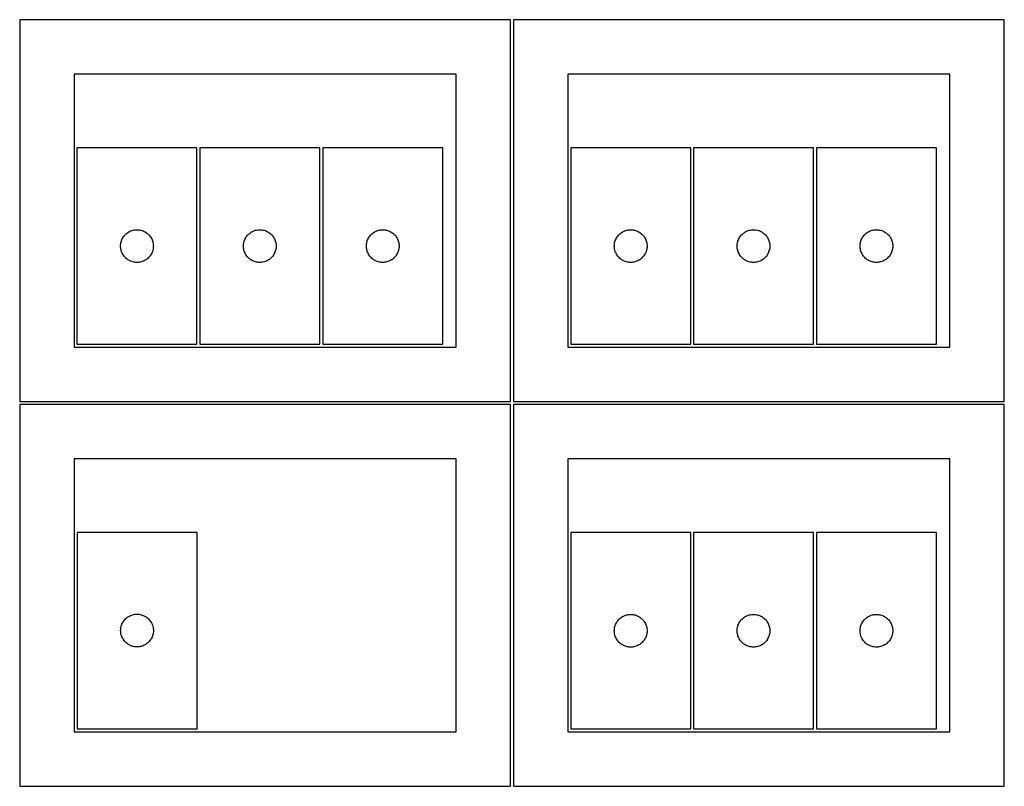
# Model space of a CAD drawing. Header units: millimetres. Extents: x 7 to 1243, y 7 to 2493.
# Tile 1 of 22: x 7 to 548, y 7 to 428. Entities that reach past the tile are written whole.
import ezdxf

# ---------------------------------------------------------------- set-up
doc = ezdxf.new("R2010")
doc.units = ezdxf.units.MM
doc.layers.add('CUT', color=7, linetype='CONTINUOUS', true_color=0x000000)

msp = doc.modelspace()

# ---------------------------------------------------------------- linework, layer by layer
at = {"layer": 'CUT'}
for p, q in [((276.520965, 428.041931), (6.520965, 428.041931)), ((6.520965, 428.041931), (6.520965, 218.041931)), ((276.520965, 218.041931), (276.520965, 428.041931)), ((548.0419, 428.041931), (278.0419, 428.041931)), ((278.0419, 428.041931), (278.0419, 218.041931)), ((548.0419, 218.041931), (548.0419, 428.041931)), ((246.520965, 398.041931), (36.520965, 398.041931)), ((36.520965, 398.041931), (36.520965, 248.041931)), ((246.520965, 248.041931), (246.520965, 398.041931)), ((518.0419, 398.041931), (308.0419, 398.041931)), ((308.0419, 398.041931), (308.0419, 248.041931)), ((518.0419, 248.041931), (518.0419, 398.041931)), ((104.035288, 357.558412), (38.035288, 357.558412)), ((38.035288, 357.558412), (38.035288, 249.558412)), ((104.035288, 249.558412), (104.035288, 357.558412)), ((105.577697, 357.573211), (105.577697, 249.573211)), ((171.577697, 357.573211), (105.577697, 357.573211)), ((171.577697, 249.573211), (171.577697, 357.573211)), ((239.178301, 357.570741), (173.178301, 357.570741)), ((173.178301, 357.570741), (173.178301, 249.570741)), ((239.178301, 249.570741), (239.178301, 357.570741)), ((375.556223, 357.558412), (309.556223, 357.558412)), ((309.556223, 357.558412), (309.556223, 249.558412)), ((375.556223, 249.558412), (375.556223, 357.558412)), ((377.098632, 357.573211), (377.098632, 249.573211)), ((443.098632, 357.573211), (377.098632, 357.573211)), ((443.098632, 249.573211), (443.098632, 357.573211)), ((510.699236, 357.570741), (444.699236, 357.570741)), ((444.699236, 357.570741), (444.699236, 249.570741)), ((510.699236, 249.570741), (510.699236, 357.570741)), ((63.552061, 308.558544), (63.895108, 309.037265)), ((63.895108, 309.037265), (64.26873, 309.492524)), ((64.26873, 309.492524), (64.671327, 309.922373)), ((64.671327, 309.922373), (65.101176, 310.32497)), ((65.101176, 310.32497), (65.556435, 310.698592)), ((65.556435, 310.698592), (66.035156, 311.041639)), ((66.035156, 311.041639), (66.535288, 311.352641)), ((66.535288, 311.352641), (67.05469, 311.630267)), ((67.05469, 311.630267), (67.591137, 311.873328)), ((67.591137, 311.873328), (68.142333, 312.080783)), ((68.142333, 312.080783), (68.705917, 312.251745)), ((68.705917, 312.251745), (69.279475, 312.38548)), ((69.279475, 312.38548), (69.860552, 312.481416)), ((69.860552, 312.481416), (70.44666, 312.539142)), ((70.44666, 312.539142), (71.035288, 312.558412)), ((71.035288, 312.558412), (71.623916, 312.539142)), ((71.623916, 312.539142), (72.210024, 312.481416)), ((72.210024, 312.481416), (72.791101, 312.38548)), ((72.791101, 312.38548), (73.364659, 312.251745)), ((73.364659, 312.251745), (73.928243, 312.080783)), ((73.928243, 312.080783), (74.479439, 311.873328)), ((74.479439, 311.873328), (75.015886, 311.630267)), ((75.015886, 311.630267), (75.535288, 311.352641)), ((75.535288, 311.352641), (76.03542, 311.041639)), ((76.03542, 311.041639), (76.514141, 310.698592)), ((76.514141, 310.698592), (76.9694, 310.32497)), ((76.9694, 310.32497), (77.399249, 309.922373)), ((77.399249, 309.922373), (77.801846, 309.492524)), ((77.801846, 309.492524), (78.175468, 309.037265)), ((78.175468, 309.037265), (78.518514, 308.558544)), ((131.09447, 308.573343), (131.437517, 309.052064)), ((131.437517, 309.052064), (131.811138, 309.507324)), ((131.811138, 309.507324), (132.213736, 309.937172)), ((132.213736, 309.937172), (132.643584, 310.33977)), ((132.643584, 310.33977), (133.098844, 310.713391)), ((133.098844, 310.713391), (133.577565, 311.056438)), ((133.577565, 311.056438), (134.077697, 311.36744)), ((134.077697, 311.36744), (134.597099, 311.645066)), ((134.597099, 311.645066), (135.133546, 311.888127)), ((135.133546, 311.888127), (135.684742, 312.095582)), ((135.684742, 312.095582), (136.248325, 312.266544)), ((136.248325, 312.266544), (136.821884, 312.400279)), ((136.821884, 312.400279), (137.402961, 312.496215)), ((137.402961, 312.496215), (137.989069, 312.553942)), ((137.989069, 312.553942), (138.577697, 312.573211)), ((138.577697, 312.573211), (139.166325, 312.553942)), ((139.166325, 312.553942), (139.752432, 312.496215)), ((139.752432, 312.496215), (140.33351, 312.400279)), ((140.33351, 312.400279), (140.907068, 312.266544)), ((140.907068, 312.266544), (141.470652, 312.095582)), ((141.470652, 312.095582), (142.021848, 311.888127)), ((142.021848, 311.888127), (142.558295, 311.645066)), ((142.558295, 311.645066), (143.077697, 311.36744)), ((143.077697, 311.36744), (143.577829, 311.056438)), ((143.577829, 311.056438), (144.05655, 310.713391)), ((144.05655, 310.713391), (144.511809, 310.33977)), ((144.511809, 310.33977), (144.941658, 309.937172)), ((144.941658, 309.937172), (145.344255, 309.507324)), ((145.344255, 309.507324), (145.717877, 309.052064)), ((145.717877, 309.052064), (146.060923, 308.573343)), ((198.695074, 308.570873), (199.038121, 309.049594)), ((199.038121, 309.049594), (199.411743, 309.504854)), ((199.411743, 309.504854), (199.81434, 309.934702)), ((199.81434, 309.934702), (200.244189, 310.337299)), ((200.244189, 310.337299), (200.699448, 310.710921)), ((200.699448, 310.710921), (201.178169, 311.053968)), ((201.178169, 311.053968), (201.678301, 311.36497)), ((201.678301, 311.36497), (202.197703, 311.642596)), ((202.197703, 311.642596), (202.73415, 311.885657)), ((202.73415, 311.885657), (203.285346, 312.093112)), ((203.285346, 312.093112), (203.84893, 312.264074)), ((203.84893, 312.264074), (204.422488, 312.397809)), ((204.422488, 312.397809), (205.003565, 312.493745)), ((205.003565, 312.493745), (205.589673, 312.551471)), ((205.589673, 312.551471), (206.178301, 312.570741)), ((206.178301, 312.570741), (206.766929, 312.551471)), ((206.766929, 312.551471), (207.353037, 312.493745)), ((207.353037, 312.493745), (207.934114, 312.397809)), ((207.934114, 312.397809), (208.507672, 312.264074)), ((208.507672, 312.264074), (209.071256, 312.093112)), ((209.071256, 312.093112), (209.622452, 311.885657)), ((209.622452, 311.885657), (210.158899, 311.642596)), ((210.158899, 311.642596), (210.678301, 311.36497)), ((210.678301, 311.36497), (211.178433, 311.053968)), ((211.178433, 311.053968), (211.657154, 310.710921)), ((211.657154, 310.710921), (212.112413, 310.337299)), ((212.112413, 310.337299), (212.542262, 309.934702)), ((212.542262, 309.934702), (212.944859, 309.504854)), ((212.944859, 309.504854), (213.318481, 309.049594)), ((213.318481, 309.049594), (213.661527, 308.570873)), ((335.072997, 308.558544), (335.416043, 309.037265)), ((335.416043, 309.037265), (335.789665, 309.492524)), ((335.789665, 309.492524), (336.192262, 309.922373)), ((336.192262, 309.922373), (336.622111, 310.32497)), ((336.622111, 310.32497), (337.07737, 310.698592)), ((337.07737, 310.698592), (337.556091, 311.041639)), ((337.556091, 311.041639), (338.056223, 311.352641)), ((338.056223, 311.352641), (338.575625, 311.630267)), ((338.575625, 311.630267), (339.112072, 311.873328)), ((339.112072, 311.873328), (339.663268, 312.080783)), ((339.663268, 312.080783), (340.226852, 312.251745)), ((340.226852, 312.251745), (340.80041, 312.38548)), ((340.80041, 312.38548), (341.381487, 312.481416)), ((341.381487, 312.481416), (341.967595, 312.539142)), ((341.967595, 312.539142), (342.556223, 312.558412)), ((342.556223, 312.558412), (343.144851, 312.539142)), ((343.144851, 312.539142), (343.730959, 312.481416)), ((343.730959, 312.481416), (344.312036, 312.38548)), ((344.312036, 312.38548), (344.885594, 312.251745)), ((344.885594, 312.251745), (345.449178, 312.080783)), ((345.449178, 312.080783), (346.000374, 311.873328)), ((346.000374, 311.873328), (346.536821, 311.630267)), ((346.536821, 311.630267), (347.056223, 311.352641)), ((347.056223, 311.352641), (347.556355, 311.041639)), ((347.556355, 311.041639), (348.035076, 310.698592)), ((348.035076, 310.698592), (348.490335, 310.32497)), ((348.490335, 310.32497), (348.920184, 309.922373)), ((348.920184, 309.922373), (349.322781, 309.492524)), ((349.322781, 309.492524), (349.696403, 309.037265)), ((349.696403, 309.037265), (350.03945, 308.558544)), ((402.615405, 308.573343), (402.958452, 309.052064)), ((402.958452, 309.052064), (403.332074, 309.507324)), ((403.332074, 309.507324), (403.734671, 309.937172)), ((403.734671, 309.937172), (404.164519, 310.33977)), ((404.164519, 310.33977), (404.619779, 310.713391)), ((404.619779, 310.713391), (405.0985, 311.056438)), ((405.0985, 311.056438), (405.598632, 311.36744)), ((405.598632, 311.36744), (406.118034, 311.645066)), ((406.118034, 311.645066), (406.654481, 311.888127)), ((406.654481, 311.888127), (407.205677, 312.095582)), ((407.205677, 312.095582), (407.76926, 312.266544)), ((407.76926, 312.266544), (408.342819, 312.400279)), ((408.342819, 312.400279), (408.923896, 312.496215)), ((408.923896, 312.496215), (409.510004, 312.553942)), ((409.510004, 312.553942), (410.098632, 312.573211)), ((410.098632, 312.573211), (410.68726, 312.553942)), ((410.68726, 312.553942), (411.273368, 312.496215)), ((411.273368, 312.496215), (411.854445, 312.400279)), ((411.854445, 312.400279), (412.428003, 312.266544)), ((412.428003, 312.266544), (412.991587, 312.095582)), ((412.991587, 312.095582), (413.542783, 311.888127)), ((413.542783, 311.888127), (414.07923, 311.645066)), ((414.07923, 311.645066), (414.598632, 311.36744)), ((414.598632, 311.36744), (415.098764, 311.056438)), ((415.098764, 311.056438), (415.577485, 310.713391)), ((415.577485, 310.713391), (416.032744, 310.33977)), ((416.032744, 310.33977), (416.462593, 309.937172)), ((416.462593, 309.937172), (416.86519, 309.507324)), ((416.86519, 309.507324), (417.238812, 309.052064)), ((417.238812, 309.052064), (417.581858, 308.573343)), ((470.21601, 308.570873), (470.559056, 309.049594)), ((470.559056, 309.049594), (470.932678, 309.504854)), ((470.932678, 309.504854), (471.335275, 309.934702)), ((471.335275, 309.934702), (471.765124, 310.337299)), ((471.765124, 310.337299), (472.220383, 310.710921)), ((472.220383, 310.710921), (472.699104, 311.053968)), ((472.699104, 311.053968), (473.199236, 311.36497)), ((473.199236, 311.36497), (473.718638, 311.642596)), ((473.718638, 311.642596), (474.255085, 311.885657)), ((474.255085, 311.885657), (474.806281, 312.093112)), ((474.806281, 312.093112), (475.369865, 312.264074)), ((475.369865, 312.264074), (475.943423, 312.397809)), ((475.943423, 312.397809), (476.5245, 312.493745)), ((476.5245, 312.493745), (477.110608, 312.551471)), ((477.110608, 312.551471), (477.699236, 312.570741)), ((477.699236, 312.570741), (478.287864, 312.551471)), ((478.287864, 312.551471), (478.873972, 312.493745)), ((478.873972, 312.493745), (479.455049, 312.397809)), ((479.455049, 312.397809), (480.028607, 312.264074)), ((480.028607, 312.264074), (480.592191, 312.093112)), ((480.592191, 312.093112), (481.143387, 311.885657)), ((481.143387, 311.885657), (481.679834, 311.642596)), ((481.679834, 311.642596), (482.199236, 311.36497)), ((482.199236, 311.36497), (482.699368, 311.053968)), ((482.699368, 311.053968), (483.178089, 310.710921)), ((483.178089, 310.710921), (483.633348, 310.337299)), ((483.633348, 310.337299), (484.063197, 309.934702)), ((484.063197, 309.934702), (484.465794, 309.504854)), ((484.465794, 309.504854), (484.839416, 309.049594)), ((484.839416, 309.049594), (485.182463, 308.570873)), ((62.035288, 303.558412), (62.054558, 304.14704)), ((62.054558, 302.969784), (62.035288, 303.558412)), ((62.054558, 304.14704), (62.112284, 304.733148)), ((62.112284, 304.733148), (62.20822, 305.314225)), ((62.20822, 305.314225), (62.341956, 305.887783)), ((62.341956, 305.887783), (62.512917, 306.451367)), ((62.512917, 306.451367), (62.720372, 307.002563)), ((62.720372, 307.002563), (62.963433, 307.53901)), ((62.963433, 307.53901), (63.241059, 308.058412)), ((63.241059, 308.058412), (63.552061, 308.558544)), ((78.518514, 308.558544), (78.829517, 308.058412)), ((78.829517, 308.058412), (79.107143, 307.53901)), ((79.107143, 307.53901), (79.350204, 307.002563)), ((79.350204, 307.002563), (79.557659, 306.451367)), ((79.557659, 306.451367), (79.72862, 305.887783)), ((79.72862, 305.887783), (79.862355, 305.314225)), ((79.862355, 305.314225), (79.958292, 304.733148)), ((79.958292, 304.733148), (80.016018, 304.14704)), ((80.016018, 304.14704), (80.035288, 303.558412)), ((80.035288, 303.558412), (80.016018, 302.969784)), ((129.577697, 303.573211), (129.596966, 304.161839)), ((129.596966, 302.984583), (129.577697, 303.573211)), ((129.596966, 304.161839), (129.654693, 304.747947)), ((129.654693, 304.747947), (129.750629, 305.329024)), ((129.750629, 305.329024), (129.884364, 305.902583)), ((129.884364, 305.902583), (130.055326, 306.466166)), ((130.055326, 306.466166), (130.262781, 307.017362)), ((130.262781, 307.017362), (130.505842, 307.553809)), ((130.505842, 307.553809), (130.783468, 308.073211)), ((130.783468, 308.073211), (131.09447, 308.573343)), ((146.060923, 308.573343), (146.371925, 308.073211)), ((146.371925, 308.073211), (146.649551, 307.553809)), ((146.649551, 307.553809), (146.892613, 307.017362)), ((146.892613, 307.017362), (147.100068, 306.466166)), ((147.100068, 306.466166), (147.271029, 305.902583)), ((147.271029, 305.902583), (147.404764, 305.329024)), ((147.404764, 305.329024), (147.500701, 304.747947)), ((147.500701, 304.747947), (147.558427, 304.161839)), ((147.558427, 304.161839), (147.577697, 303.573211)), ((147.577697, 303.573211), (147.558427, 302.984583)), ((197.178301, 303.570741), (197.197571, 304.159369)), ((197.197571, 302.982113), (197.178301, 303.570741)), ((197.197571, 304.159369), (197.255297, 304.745477)), ((197.255297, 304.745477), (197.351233, 305.326554)), ((197.351233, 305.326554), (197.484969, 305.900113)), ((197.484969, 305.900113), (197.65593, 306.463696)), ((197.65593, 306.463696), (197.863385, 307.014892)), ((197.863385, 307.014892), (198.106446, 307.551339)), ((198.106446, 307.551339), (198.384072, 308.070741)), ((198.384072, 308.070741), (198.695074, 308.570873)), ((213.661527, 308.570873), (213.97253, 308.070741)), ((213.97253, 308.070741), (214.250156, 307.551339)), ((214.250156, 307.551339), (214.493217, 307.014892)), ((214.493217, 307.014892), (214.700672, 306.463696)), ((214.700672, 306.463696), (214.871633, 305.900113)), ((214.871633, 305.900113), (215.005368, 305.326554)), ((215.005368, 305.326554), (215.101305, 304.745477)), ((215.101305, 304.745477), (215.159031, 304.159369)), ((215.159031, 304.159369), (215.178301, 303.570741)), ((215.178301, 303.570741), (215.159031, 302.982113)), ((333.556223, 303.558412), (333.575493, 304.14704)), ((333.575493, 302.969784), (333.556223, 303.558412)), ((333.575493, 304.14704), (333.633219, 304.733148)), ((333.633219, 304.733148), (333.729155, 305.314225)), ((333.729155, 305.314225), (333.862891, 305.887783)), ((333.862891, 305.887783), (334.033852, 306.451367)), ((334.033852, 306.451367), (334.241307, 307.002563)), ((334.241307, 307.002563), (334.484368, 307.53901)), ((334.484368, 307.53901), (334.761994, 308.058412)), ((334.761994, 308.058412), (335.072997, 308.558544)), ((350.03945, 308.558544), (350.350452, 308.058412)), ((350.350452, 308.058412), (350.628078, 307.53901)), ((350.628078, 307.53901), (350.871139, 307.002563)), ((350.871139, 307.002563), (351.078594, 306.451367)), ((351.078594, 306.451367), (351.249555, 305.887783)), ((351.249555, 305.887783), (351.383291, 305.314225)), ((351.383291, 305.314225), (351.479227, 304.733148)), ((351.479227, 304.733148), (351.536953, 304.14704)), ((351.536953, 304.14704), (351.556223, 303.558412)), ((351.556223, 303.558412), (351.536953, 302.969784)), ((401.098632, 303.573211), (401.117902, 304.161839)), ((401.117902, 302.984583), (401.098632, 303.573211)), ((401.117902, 304.161839), (401.175628, 304.747947)), ((401.175628, 304.747947), (401.271564, 305.329024)), ((401.271564, 305.329024), (401.405299, 305.902583)), ((401.405299, 305.902583), (401.576261, 306.466166)), ((401.576261, 306.466166), (401.783716, 307.017362)), ((401.783716, 307.017362), (402.026777, 307.553809)), ((402.026777, 307.553809), (402.304403, 308.073211)), ((402.304403, 308.073211), (402.615405, 308.573343)), ((417.581858, 308.573343), (417.89286, 308.073211)), ((417.89286, 308.073211), (418.170486, 307.553809)), ((418.170486, 307.553809), (418.413548, 307.017362)), ((418.413548, 307.017362), (418.621003, 306.466166)), ((418.621003, 306.466166), (418.791964, 305.902583)), ((418.791964, 305.902583), (418.925699, 305.329024)), ((418.925699, 305.329024), (419.021636, 304.747947)), ((419.021636, 304.747947), (419.079362, 304.161839)), ((419.079362, 304.161839), (419.098632, 303.573211)), ((419.098632, 303.573211), (419.079362, 302.984583)), ((468.699236, 303.570741), (468.718506, 304.159369)), ((468.718506, 302.982113), (468.699236, 303.570741)), ((468.718506, 304.159369), (468.776232, 304.745477)), ((468.776232, 304.745477), (468.872168, 305.326554)), ((468.872168, 305.326554), (469.005904, 305.900113)), ((469.005904, 305.900113), (469.176865, 306.463696)), ((469.176865, 306.463696), (469.38432, 307.014892)), ((469.38432, 307.014892), (469.627381, 307.551339)), ((469.627381, 307.551339), (469.905007, 308.070741)), ((469.905007, 308.070741), (470.21601, 308.570873)), ((485.182463, 308.570873), (485.493465, 308.070741)), ((485.493465, 308.070741), (485.771091, 307.551339)), ((485.771091, 307.551339), (486.014152, 307.014892)), ((486.014152, 307.014892), (486.221607, 306.463696)), ((486.221607, 306.463696), (486.392568, 305.900113)), ((486.392568, 305.900113), (486.526304, 305.326554)), ((486.526304, 305.326554), (486.62224, 304.745477)), ((486.62224, 304.745477), (486.679966, 304.159369)), ((486.679966, 304.159369), (486.699236, 303.570741)), ((486.699236, 303.570741), (486.679966, 302.982113)), ((62.112284, 302.383676), (62.054558, 302.969784)), ((62.20822, 301.802599), (62.112284, 302.383676)), ((62.341956, 301.229041), (62.20822, 301.802599)), ((62.512917, 300.665457), (62.341956, 301.229041)), ((62.720372, 300.114261), (62.512917, 300.665457)), ((62.963433, 299.577814), (62.720372, 300.114261)), ((63.241059, 299.058412), (62.963433, 299.577814)), ((63.552061, 298.55828), (63.241059, 299.058412)), ((63.895108, 298.079559), (63.552061, 298.55828)), ((64.26873, 297.6243), (63.895108, 298.079559)), ((78.175468, 298.079559), (77.801846, 297.6243)), ((78.518514, 298.55828), (78.175468, 298.079559)), ((78.829517, 299.058412), (78.518514, 298.55828)), ((79.107143, 299.577814), (78.829517, 299.058412)), ((79.350204, 300.114261), (79.107143, 299.577814)), ((79.557659, 300.665457), (79.350204, 300.114261)), ((79.72862, 301.229041), (79.557659, 300.665457)), ((79.862355, 301.802599), (79.72862, 301.229041)), ((79.958292, 302.383676), (79.862355, 301.802599)), ((80.016018, 302.969784), (79.958292, 302.383676)), ((129.654693, 302.398476), (129.596966, 302.984583)), ((129.750629, 301.817398), (129.654693, 302.398476)), ((129.884364, 301.24384), (129.750629, 301.817398)), ((130.055326, 300.680256), (129.884364, 301.24384)), ((130.262781, 300.12906), (130.055326, 300.680256)), ((130.505842, 299.592613), (130.262781, 300.12906)), ((130.783468, 299.073211), (130.505842, 299.592613)), ((131.09447, 298.573079), (130.783468, 299.073211)), ((131.437517, 298.094358), (131.09447, 298.573079)), ((131.811138, 297.639099), (131.437517, 298.094358)), ((145.717877, 298.094358), (145.344255, 297.639099)), ((146.060923, 298.573079), (145.717877, 298.094358)), ((146.371925, 299.073211), (146.060923, 298.573079)), ((146.649551, 299.592613), (146.371925, 299.073211)), ((146.892613, 300.12906), (146.649551, 299.592613)), ((147.100068, 300.680256), (146.892613, 300.12906)), ((147.271029, 301.24384), (147.100068, 300.680256)), ((147.404764, 301.817398), (147.271029, 301.24384)), ((147.500701, 302.398476), (147.404764, 301.817398)), ((147.558427, 302.984583), (147.500701, 302.398476)), ((197.255297, 302.396005), (197.197571, 302.982113)), ((197.351233, 301.814928), (197.255297, 302.396005)), ((197.484969, 301.24137), (197.351233, 301.814928)), ((197.65593, 300.677786), (197.484969, 301.24137)), ((197.863385, 300.12659), (197.65593, 300.677786)), ((198.106446, 299.590143), (197.863385, 300.12659)), ((198.384072, 299.070741), (198.106446, 299.590143)), ((198.695074, 298.570609), (198.384072, 299.070741)), ((199.038121, 298.091888), (198.695074, 298.570609)), ((199.411743, 297.636629), (199.038121, 298.091888)), ((213.318481, 298.091888), (212.944859, 297.636629)), ((213.661527, 298.570609), (213.318481, 298.091888)), ((213.97253, 299.070741), (213.661527, 298.570609)), ((214.250156, 299.590143), (213.97253, 299.070741)), ((214.493217, 300.12659), (214.250156, 299.590143)), ((214.700672, 300.677786), (214.493217, 300.12659)), ((214.871633, 301.24137), (214.700672, 300.677786)), ((215.005368, 301.814928), (214.871633, 301.24137)), ((215.101305, 302.396005), (215.005368, 301.814928)), ((215.159031, 302.982113), (215.101305, 302.396005)), ((333.633219, 302.383676), (333.575493, 302.969784)), ((333.729155, 301.802599), (333.633219, 302.383676)), ((333.862891, 301.229041), (333.729155, 301.802599)), ((334.033852, 300.665457), (333.862891, 301.229041)), ((334.241307, 300.114261), (334.033852, 300.665457)), ((334.484368, 299.577814), (334.241307, 300.114261)), ((334.761994, 299.058412), (334.484368, 299.577814)), ((335.072997, 298.55828), (334.761994, 299.058412)), ((335.416043, 298.079559), (335.072997, 298.55828)), ((335.789665, 297.6243), (335.416043, 298.079559)), ((349.696403, 298.079559), (349.322781, 297.6243)), ((350.03945, 298.55828), (349.696403, 298.079559)), ((350.350452, 299.058412), (350.03945, 298.55828)), ((350.628078, 299.577814), (350.350452, 299.058412)), ((350.871139, 300.114261), (350.628078, 299.577814)), ((351.078594, 300.665457), (350.871139, 300.114261)), ((351.249555, 301.229041), (351.078594, 300.665457)), ((351.383291, 301.802599), (351.249555, 301.229041)), ((351.479227, 302.383676), (351.383291, 301.802599)), ((351.536953, 302.969784), (351.479227, 302.383676)), ((401.175628, 302.398476), (401.117902, 302.984583)), ((401.271564, 301.817398), (401.175628, 302.398476)), ((401.405299, 301.24384), (401.271564, 301.817398)), ((401.576261, 300.680256), (401.405299, 301.24384)), ((401.783716, 300.12906), (401.576261, 300.680256)), ((402.026777, 299.592613), (401.783716, 300.12906)), ((402.304403, 299.073211), (402.026777, 299.592613)), ((402.615405, 298.573079), (402.304403, 299.073211)), ((402.958452, 298.094358), (402.615405, 298.573079)), ((403.332074, 297.639099), (402.958452, 298.094358)), ((417.238812, 298.094358), (416.86519, 297.639099)), ((417.581858, 298.573079), (417.238812, 298.094358)), ((417.89286, 299.073211), (417.581858, 298.573079)), ((418.170486, 299.592613), (417.89286, 299.073211)), ((418.413548, 300.12906), (418.170486, 299.592613)), ((418.621003, 300.680256), (418.413548, 300.12906)), ((418.791964, 301.24384), (418.621003, 300.680256)), ((418.925699, 301.817398), (418.791964, 301.24384)), ((419.021636, 302.398476), (418.925699, 301.817398)), ((419.079362, 302.984583), (419.021636, 302.398476)), ((468.776232, 302.396005), (468.718506, 302.982113)), ((468.872168, 301.814928), (468.776232, 302.396005)), ((469.005904, 301.24137), (468.872168, 301.814928)), ((469.176865, 300.677786), (469.005904, 301.24137)), ((469.38432, 300.12659), (469.176865, 300.677786)), ((469.627381, 299.590143), (469.38432, 300.12659)), ((469.905007, 299.070741), (469.627381, 299.590143)), ((470.21601, 298.570609), (469.905007, 299.070741)), ((470.559056, 298.091888), (470.21601, 298.570609)), ((470.932678, 297.636629), (470.559056, 298.091888)), ((484.839416, 298.091888), (484.465794, 297.636629)), ((485.182463, 298.570609), (484.839416, 298.091888)), ((485.493465, 299.070741), (485.182463, 298.570609)), ((485.771091, 299.590143), (485.493465, 299.070741)), ((486.014152, 300.12659), (485.771091, 299.590143)), ((486.221607, 300.677786), (486.014152, 300.12659)), ((486.392568, 301.24137), (486.221607, 300.677786)), ((486.526304, 301.814928), (486.392568, 301.24137)), ((486.62224, 302.396005), (486.526304, 301.814928)), ((486.679966, 302.982113), (486.62224, 302.396005)), ((64.671327, 297.194451), (64.26873, 297.6243)), ((65.101176, 296.791854), (64.671327, 297.194451)), ((65.556435, 296.418232), (65.101176, 296.791854)), ((66.035156, 296.075186), (65.556435, 296.418232)), ((66.535288, 295.764183), (66.035156, 296.075186)), ((67.05469, 295.486557), (66.535288, 295.764183)), ((67.591137, 295.243496), (67.05469, 295.486557)), ((68.142333, 295.036041), (67.591137, 295.243496)), ((68.705917, 294.86508), (68.142333, 295.036041)), ((69.279475, 294.731345), (68.705917, 294.86508)), ((69.860552, 294.635408), (69.279475, 294.731345)), ((70.44666, 294.577682), (69.860552, 294.635408)), ((71.035288, 294.558412), (70.44666, 294.577682)), ((71.623916, 294.577682), (71.035288, 294.558412)), ((72.210024, 294.635408), (71.623916, 294.577682)), ((72.791101, 294.731345), (72.210024, 294.635408)), ((73.364659, 294.86508), (72.791101, 294.731345)), ((73.928243, 295.036041), (73.364659, 294.86508)), ((74.479439, 295.243496), (73.928243, 295.036041)), ((75.015886, 295.486557), (74.479439, 295.243496)), ((75.535288, 295.764183), (75.015886, 295.486557)), ((76.03542, 296.075186), (75.535288, 295.764183)), ((76.514141, 296.418232), (76.03542, 296.075186)), ((76.9694, 296.791854), (76.514141, 296.418232)), ((77.399249, 297.194451), (76.9694, 296.791854)), ((77.801846, 297.6243), (77.399249, 297.194451)), ((132.213736, 297.20925), (131.811138, 297.639099)), ((132.643584, 296.806653), (132.213736, 297.20925)), ((133.098844, 296.433031), (132.643584, 296.806653)), ((133.577565, 296.089985), (133.098844, 296.433031)), ((134.077697, 295.778983), (133.577565, 296.089985)), ((134.597099, 295.501357), (134.077697, 295.778983)), ((135.133546, 295.258295), (134.597099, 295.501357)), ((135.684742, 295.05084), (135.133546, 295.258295)), ((136.248325, 294.879879), (135.684742, 295.05084)), ((136.821884, 294.746144), (136.248325, 294.879879)), ((137.402961, 294.650208), (136.821884, 294.746144)), ((137.989069, 294.592481), (137.402961, 294.650208)), ((138.577697, 294.573211), (137.989069, 294.592481)), ((139.166325, 294.592481), (138.577697, 294.573211)), ((139.752432, 294.650208), (139.166325, 294.592481)), ((140.33351, 294.746144), (139.752432, 294.650208)), ((140.907068, 294.879879), (140.33351, 294.746144)), ((141.470652, 295.05084), (140.907068, 294.879879)), ((142.021848, 295.258295), (141.470652, 295.05084)), ((142.558295, 295.501357), (142.021848, 295.258295)), ((143.077697, 295.778983), (142.558295, 295.501357)), ((143.577829, 296.089985), (143.077697, 295.778983)), ((144.05655, 296.433031), (143.577829, 296.089985)), ((144.511809, 296.806653), (144.05655, 296.433031)), ((144.941658, 297.20925), (144.511809, 296.806653)), ((145.344255, 297.639099), (144.941658, 297.20925)), ((199.81434, 297.20678), (199.411743, 297.636629)), ((200.244189, 296.804183), (199.81434, 297.20678)), ((200.699448, 296.430561), (200.244189, 296.804183)), ((201.178169, 296.087515), (200.699448, 296.430561)), ((201.678301, 295.776513), (201.178169, 296.087515)), ((202.197703, 295.498887), (201.678301, 295.776513)), ((202.73415, 295.255825), (202.197703, 295.498887)), ((203.285346, 295.04837), (202.73415, 295.255825)), ((203.84893, 294.877409), (203.285346, 295.04837)), ((204.422488, 294.743674), (203.84893, 294.877409)), ((205.003565, 294.647737), (204.422488, 294.743674)), ((205.589673, 294.590011), (205.003565, 294.647737)), ((206.178301, 294.570741), (205.589673, 294.590011)), ((206.766929, 294.590011), (206.178301, 294.570741)), ((207.353037, 294.647737), (206.766929, 294.590011)), ((207.934114, 294.743674), (207.353037, 294.647737)), ((208.507672, 294.877409), (207.934114, 294.743674)), ((209.071256, 295.04837), (208.507672, 294.877409)), ((209.622452, 295.255825), (209.071256, 295.04837)), ((210.158899, 295.498887), (209.622452, 295.255825)), ((210.678301, 295.776513), (210.158899, 295.498887)), ((211.178433, 296.087515), (210.678301, 295.776513)), ((211.657154, 296.430561), (211.178433, 296.087515)), ((212.112413, 296.804183), (211.657154, 296.430561)), ((212.542262, 297.20678), (212.112413, 296.804183)), ((212.944859, 297.636629), (212.542262, 297.20678)), ((336.192262, 297.194451), (335.789665, 297.6243)), ((336.622111, 296.791854), (336.192262, 297.194451)), ((337.07737, 296.418232), (336.622111, 296.791854)), ((337.556091, 296.075186), (337.07737, 296.418232)), ((338.056223, 295.764183), (337.556091, 296.075186)), ((338.575625, 295.486557), (338.056223, 295.764183)), ((339.112072, 295.243496), (338.575625, 295.486557)), ((339.663268, 295.036041), (339.112072, 295.243496)), ((340.226852, 294.86508), (339.663268, 295.036041)), ((340.80041, 294.731345), (340.226852, 294.86508)), ((341.381487, 294.635408), (340.80041, 294.731345)), ((341.967595, 294.577682), (341.381487, 294.635408)), ((342.556223, 294.558412), (341.967595, 294.577682)), ((343.144851, 294.577682), (342.556223, 294.558412)), ((343.730959, 294.635408), (343.144851, 294.577682)), ((344.312036, 294.731345), (343.730959, 294.635408)), ((344.885594, 294.86508), (344.312036, 294.731345)), ((345.449178, 295.036041), (344.885594, 294.86508)), ((346.000374, 295.243496), (345.449178, 295.036041)), ((346.536821, 295.486557), (346.000374, 295.243496)), ((347.056223, 295.764183), (346.536821, 295.486557)), ((347.556355, 296.075186), (347.056223, 295.764183)), ((348.035076, 296.418232), (347.556355, 296.075186)), ((348.490335, 296.791854), (348.035076, 296.418232)), ((348.920184, 297.194451), (348.490335, 296.791854)), ((349.322781, 297.6243), (348.920184, 297.194451)), ((403.734671, 297.20925), (403.332074, 297.639099)), ((404.164519, 296.806653), (403.734671, 297.20925)), ((404.619779, 296.433031), (404.164519, 296.806653)), ((405.0985, 296.089985), (404.619779, 296.433031)), ((405.598632, 295.778983), (405.0985, 296.089985)), ((406.118034, 295.501357), (405.598632, 295.778983)), ((406.654481, 295.258295), (406.118034, 295.501357)), ((407.205677, 295.05084), (406.654481, 295.258295)), ((407.76926, 294.879879), (407.205677, 295.05084)), ((408.342819, 294.746144), (407.76926, 294.879879)), ((408.923896, 294.650208), (408.342819, 294.746144)), ((409.510004, 294.592481), (408.923896, 294.650208)), ((410.098632, 294.573211), (409.510004, 294.592481)), ((410.68726, 294.592481), (410.098632, 294.573211)), ((411.273368, 294.650208), (410.68726, 294.592481)), ((411.854445, 294.746144), (411.273368, 294.650208)), ((412.428003, 294.879879), (411.854445, 294.746144)), ((412.991587, 295.05084), (412.428003, 294.879879)), ((413.542783, 295.258295), (412.991587, 295.05084)), ((414.07923, 295.501357), (413.542783, 295.258295)), ((414.598632, 295.778983), (414.07923, 295.501357)), ((415.098764, 296.089985), (414.598632, 295.778983)), ((415.577485, 296.433031), (415.098764, 296.089985)), ((416.032744, 296.806653), (415.577485, 296.433031)), ((416.462593, 297.20925), (416.032744, 296.806653)), ((416.86519, 297.639099), (416.462593, 297.20925)), ((471.335275, 297.20678), (470.932678, 297.636629)), ((471.765124, 296.804183), (471.335275, 297.20678)), ((472.220383, 296.430561), (471.765124, 296.804183)), ((472.699104, 296.087515), (472.220383, 296.430561)), ((473.199236, 295.776513), (472.699104, 296.087515)), ((473.718638, 295.498887), (473.199236, 295.776513)), ((474.255085, 295.255825), (473.718638, 295.498887)), ((474.806281, 295.04837), (474.255085, 295.255825)), ((475.369865, 294.877409), (474.806281, 295.04837)), ((475.943423, 294.743674), (475.369865, 294.877409)), ((476.5245, 294.647737), (475.943423, 294.743674)), ((477.110608, 294.590011), (476.5245, 294.647737)), ((477.699236, 294.570741), (477.110608, 294.590011)), ((478.287864, 294.590011), (477.699236, 294.570741)), ((478.873972, 294.647737), (478.287864, 294.590011)), ((479.455049, 294.743674), (478.873972, 294.647737)), ((480.028607, 294.877409), (479.455049, 294.743674)), ((480.592191, 295.04837), (480.028607, 294.877409)), ((481.143387, 295.255825), (480.592191, 295.04837)), ((481.679834, 295.498887), (481.143387, 295.255825)), ((482.199236, 295.776513), (481.679834, 295.498887)), ((482.699368, 296.087515), (482.199236, 295.776513)), ((483.178089, 296.430561), (482.699368, 296.087515)), ((483.633348, 296.804183), (483.178089, 296.430561)), ((484.063197, 297.20678), (483.633348, 296.804183)), ((484.465794, 297.636629), (484.063197, 297.20678)), ((38.035288, 249.558412), (104.035288, 249.558412)), ((105.577697, 249.573211), (171.577697, 249.573211)), ((173.178301, 249.570741), (239.178301, 249.570741)), ((309.556223, 249.558412), (375.556223, 249.558412)), ((377.098632, 249.573211), (443.098632, 249.573211)), ((444.699236, 249.570741), (510.699236, 249.570741)), ((36.520965, 248.041931), (246.520965, 248.041931)), ((308.0419, 248.041931), (518.0419, 248.041931)), ((6.520965, 218.041931), (276.520965, 218.041931)), ((278.0419, 218.041931), (548.0419, 218.041931)), ((276.520965, 216.520966), (6.520965, 216.520966)), ((6.520965, 216.520966), (6.520965, 6.520966)), ((276.520965, 6.520966), (276.520965, 216.520966)), ((548.0419, 216.520966), (278.0419, 216.520966)), ((278.0419, 216.520966), (278.0419, 6.520966)), ((548.0419, 6.520966), (548.0419, 216.520966)), ((246.520965, 186.520966), (36.520965, 186.520966)), ((36.520965, 186.520966), (36.520965, 36.520966)), ((246.520965, 36.520966), (246.520965, 186.520966)), ((518.0419, 186.520966), (308.0419, 186.520966)), ((308.0419, 186.520966), (308.0419, 36.520966)), ((518.0419, 36.520966), (518.0419, 186.520966)), ((38.043929, 146.156959), (38.043929, 38.156959)), ((104.043929, 146.156959), (38.043929, 146.156959)), ((104.043929, 38.156959), (104.043929, 146.156959)), ((375.556223, 146.037447), (309.556223, 146.037447)), ((309.556223, 146.037447), (309.556223, 38.037447)), ((375.556223, 38.037447), (375.556223, 146.037447)), ((377.098632, 146.052246), (377.098632, 38.052246)), ((443.098632, 146.052246), (377.098632, 146.052246)), ((443.098632, 38.052246), (443.098632, 146.052246)), ((510.699236, 146.049776), (444.699236, 146.049776)), ((444.699236, 146.049776), (444.699236, 38.049776)), ((510.699236, 38.049776), (510.699236, 146.049776)), ((63.560703, 97.157091), (63.903749, 97.635812)), ((63.903749, 97.635812), (64.277371, 98.091071)), ((64.277371, 98.091071), (64.679968, 98.52092)), ((64.679968, 98.52092), (65.109817, 98.923517)), ((65.109817, 98.923517), (65.565076, 99.297139)), ((65.565076, 99.297139), (66.043797, 99.640186)), ((66.043797, 99.640186), (66.543929, 99.951188)), ((66.543929, 99.951188), (67.063331, 100.228814)), ((67.063331, 100.228814), (67.599778, 100.471875)), ((67.599778, 100.471875), (68.150974, 100.67933)), ((68.150974, 100.67933), (68.714558, 100.850292)), ((68.714558, 100.850292), (69.288116, 100.984027)), ((69.288116, 100.984027), (69.869193, 101.079963)), ((69.869193, 101.079963), (70.455301, 101.137689)), ((70.455301, 101.137689), (71.043929, 101.156959)), ((71.043929, 101.156959), (71.632557, 101.137689)), ((71.632557, 101.137689), (72.218665, 101.079963)), ((72.218665, 101.079963), (72.799742, 100.984027)), ((72.799742, 100.984027), (73.3733, 100.850292)), ((73.3733, 100.850292), (73.936884, 100.67933)), ((73.936884, 100.67933), (74.48808, 100.471875)), ((74.48808, 100.471875), (75.024527, 100.228814)), ((75.024527, 100.228814), (75.543929, 99.951188)), ((75.543929, 99.951188), (76.044061, 99.640186)), ((76.044061, 99.640186), (76.522782, 99.297139)), ((76.522782, 99.297139), (76.978041, 98.923517)), ((76.978041, 98.923517), (77.40789, 98.52092)), ((77.40789, 98.52092), (77.810487, 98.091071)), ((77.810487, 98.091071), (78.184109, 97.635812)), ((78.184109, 97.635812), (78.527156, 97.157091)), ((335.072997, 97.037579), (335.416043, 97.516299)), ((335.416043, 97.516299), (335.789665, 97.971559)), ((335.789665, 97.971559), (336.192262, 98.401408)), ((336.192262, 98.401408), (336.622111, 98.804005)), ((336.622111, 98.804005), (337.07737, 99.177627)), ((337.07737, 99.177627), (337.556091, 99.520673)), ((337.556091, 99.520673), (338.056223, 99.831675)), ((338.056223, 99.831675), (338.575625, 100.109301)), ((338.575625, 100.109301), (339.112072, 100.352362)), ((339.112072, 100.352362), (339.663268, 100.559818)), ((339.663268, 100.559818), (340.226852, 100.730779)), ((340.226852, 100.730779), (340.80041, 100.864514)), ((340.80041, 100.864514), (341.381487, 100.96045)), ((341.381487, 100.96045), (341.967595, 101.018177)), ((341.967595, 101.018177), (342.556223, 101.037447)), ((342.556223, 101.037447), (343.144851, 101.018177)), ((343.144851, 101.018177), (343.730959, 100.96045)), ((343.730959, 100.96045), (344.312036, 100.864514)), ((344.312036, 100.864514), (344.885594, 100.730779)), ((344.885594, 100.730779), (345.449178, 100.559818)), ((345.449178, 100.559818), (346.000374, 100.352362)), ((346.000374, 100.352362), (346.536821, 100.109301)), ((346.536821, 100.109301), (347.056223, 99.831675)), ((347.056223, 99.831675), (347.556355, 99.520673)), ((347.556355, 99.520673), (348.035076, 99.177627)), ((348.035076, 99.177627), (348.490335, 98.804005)), ((348.490335, 98.804005), (348.920184, 98.401408)), ((348.920184, 98.401408), (349.322781, 97.971559)), ((349.322781, 97.971559), (349.696403, 97.516299)), ((349.696403, 97.516299), (350.03945, 97.037579)), ((402.615405, 97.052378), (402.958452, 97.531099)), ((402.958452, 97.531099), (403.332074, 97.986358)), ((403.332074, 97.986358), (403.734671, 98.416207)), ((403.734671, 98.416207), (404.164519, 98.818804)), ((404.164519, 98.818804), (404.619779, 99.192426)), ((404.619779, 99.192426), (405.0985, 99.535472)), ((405.0985, 99.535472), (405.598632, 99.846474)), ((405.598632, 99.846474), (406.118034, 100.1241)), ((406.118034, 100.1241), (406.654481, 100.367161)), ((406.654481, 100.367161), (407.205677, 100.574617)), ((407.205677, 100.574617), (407.76926, 100.745578)), ((407.76926, 100.745578), (408.342819, 100.879313)), ((408.342819, 100.879313), (408.923896, 100.975249)), ((408.923896, 100.975249), (409.510004, 101.032976)), ((409.510004, 101.032976), (410.098632, 101.052246)), ((410.098632, 101.052246), (410.68726, 101.032976)), ((410.68726, 101.032976), (411.273368, 100.975249)), ((411.273368, 100.975249), (411.854445, 100.879313)), ((411.854445, 100.879313), (412.428003, 100.745578)), ((412.428003, 100.745578), (412.991587, 100.574617)), ((412.991587, 100.574617), (413.542783, 100.367161)), ((413.542783, 100.367161), (414.07923, 100.1241)), ((414.07923, 100.1241), (414.598632, 99.846474)), ((414.598632, 99.846474), (415.098764, 99.535472)), ((415.098764, 99.535472), (415.577485, 99.192426)), ((415.577485, 99.192426), (416.032744, 98.818804)), ((416.032744, 98.818804), (416.462593, 98.416207)), ((416.462593, 98.416207), (416.86519, 97.986358)), ((416.86519, 97.986358), (417.238812, 97.531099)), ((417.238812, 97.531099), (417.581858, 97.052378)), ((470.21601, 97.049908), (470.559056, 97.528628)), ((470.559056, 97.528628), (470.932678, 97.983888)), ((470.932678, 97.983888), (471.335275, 98.413737)), ((471.335275, 98.413737), (471.765124, 98.816334)), ((471.765124, 98.816334), (472.220383, 99.189956)), ((472.220383, 99.189956), (472.699104, 99.533002)), ((472.699104, 99.533002), (473.199236, 99.844004)), ((473.199236, 99.844004), (473.718638, 100.12163)), ((473.718638, 100.12163), (474.255085, 100.364691)), ((474.255085, 100.364691), (474.806281, 100.572147)), ((474.806281, 100.572147), (475.369865, 100.743108)), ((475.369865, 100.743108), (475.943423, 100.876843)), ((475.943423, 100.876843), (476.5245, 100.972779)), ((476.5245, 100.972779), (477.110608, 101.030506)), ((477.110608, 101.030506), (477.699236, 101.049776)), ((477.699236, 101.049776), (478.287864, 101.030506)), ((478.287864, 101.030506), (478.873972, 100.972779)), ((478.873972, 100.972779), (479.455049, 100.876843)), ((479.455049, 100.876843), (480.028607, 100.743108)), ((480.028607, 100.743108), (480.592191, 100.572147)), ((480.592191, 100.572147), (481.143387, 100.364691)), ((481.143387, 100.364691), (481.679834, 100.12163)), ((481.679834, 100.12163), (482.199236, 99.844004)), ((482.199236, 99.844004), (482.699368, 99.533002)), ((482.699368, 99.533002), (483.178089, 99.189956)), ((483.178089, 99.189956), (483.633348, 98.816334)), ((483.633348, 98.816334), (484.063197, 98.413737)), ((484.063197, 98.413737), (484.465794, 97.983888)), ((484.465794, 97.983888), (484.839416, 97.528628)), ((484.839416, 97.528628), (485.182463, 97.049908)), ((62.043929, 92.156959), (62.063199, 92.745587)), ((62.063199, 91.568331), (62.043929, 92.156959)), ((62.063199, 92.745587), (62.120925, 93.331695)), ((62.120925, 93.331695), (62.216862, 93.912772)), ((62.216862, 93.912772), (62.350597, 94.486331)), ((62.350597, 94.486331), (62.521558, 95.049914)), ((62.521558, 95.049914), (62.729013, 95.60111)), ((62.729013, 95.60111), (62.972074, 96.137557)), ((62.972074, 96.137557), (63.2497, 96.656959)), ((63.2497, 96.656959), (63.560703, 97.157091)), ((78.527156, 97.157091), (78.838158, 96.656959)), ((78.838158, 96.656959), (79.115784, 96.137557)), ((79.115784, 96.137557), (79.358845, 95.60111)), ((79.358845, 95.60111), (79.5663, 95.049914)), ((79.5663, 95.049914), (79.737261, 94.486331)), ((79.737261, 94.486331), (79.870997, 93.912772)), ((79.870997, 93.912772), (79.966933, 93.331695)), ((79.966933, 93.331695), (80.024659, 92.745587)), ((80.024659, 92.745587), (80.043929, 92.156959)), ((80.043929, 92.156959), (80.024659, 91.568331)), ((333.556223, 92.037447), (333.575493, 92.626075)), ((333.575493, 92.626075), (333.633219, 93.212182)), ((333.633219, 93.212182), (333.729155, 93.793259)), ((333.729155, 93.793259), (333.862891, 94.366818)), ((333.862891, 94.366818), (334.033852, 94.930402)), ((334.033852, 94.930402), (334.241307, 95.481597)), ((334.241307, 95.481597), (334.484368, 96.018045)), ((334.484368, 96.018045), (334.761994, 96.537447)), ((334.761994, 96.537447), (335.072997, 97.037579)), ((350.03945, 97.037579), (350.350452, 96.537447)), ((350.350452, 96.537447), (350.628078, 96.018045)), ((350.628078, 96.018045), (350.871139, 95.481597)), ((350.871139, 95.481597), (351.078594, 94.930402)), ((351.078594, 94.930402), (351.249555, 94.366818)), ((351.249555, 94.366818), (351.383291, 93.793259)), ((351.383291, 93.793259), (351.479227, 93.212182)), ((351.479227, 93.212182), (351.536953, 92.626075)), ((351.536953, 92.626075), (351.556223, 92.037447)), ((401.098632, 92.052246), (401.117902, 92.640874)), ((401.117902, 92.640874), (401.175628, 93.226981)), ((401.175628, 93.226981), (401.271564, 93.808059)), ((401.271564, 93.808059), (401.405299, 94.381617)), ((401.405299, 94.381617), (401.576261, 94.945201)), ((401.576261, 94.945201), (401.783716, 95.496397)), ((401.783716, 95.496397), (402.026777, 96.032844)), ((402.026777, 96.032844), (402.304403, 96.552246)), ((402.304403, 96.552246), (402.615405, 97.052378)), ((417.581858, 97.052378), (417.89286, 96.552246)), ((417.89286, 96.552246), (418.170486, 96.032844)), ((418.170486, 96.032844), (418.413548, 95.496397)), ((418.413548, 95.496397), (418.621003, 94.945201)), ((418.621003, 94.945201), (418.791964, 94.381617)), ((418.791964, 94.381617), (418.925699, 93.808059)), ((418.925699, 93.808059), (419.021636, 93.226981)), ((419.021636, 93.226981), (419.079362, 92.640874)), ((419.079362, 92.640874), (419.098632, 92.052246)), ((468.699236, 92.049776), (468.718506, 92.638404)), ((468.718506, 92.638404), (468.776232, 93.224511)), ((468.776232, 93.224511), (468.872168, 93.805589)), ((468.872168, 93.805589), (469.005904, 94.379147)), ((469.005904, 94.379147), (469.176865, 94.942731)), ((469.176865, 94.942731), (469.38432, 95.493926)), ((469.38432, 95.493926), (469.627381, 96.030374)), ((469.627381, 96.030374), (469.905007, 96.549776)), ((469.905007, 96.549776), (470.21601, 97.049908)), ((485.182463, 97.049908), (485.493465, 96.549776)), ((485.493465, 96.549776), (485.771091, 96.030374)), ((485.771091, 96.030374), (486.014152, 95.493926)), ((486.014152, 95.493926), (486.221607, 94.942731)), ((486.221607, 94.942731), (486.392568, 94.379147)), ((486.392568, 94.379147), (486.526304, 93.805589)), ((486.526304, 93.805589), (486.62224, 93.224511)), ((486.62224, 93.224511), (486.679966, 92.638404)), ((486.679966, 92.638404), (486.699236, 92.049776)), ((62.120925, 90.982223), (62.063199, 91.568331)), ((62.216862, 90.401146), (62.120925, 90.982223)), ((62.350597, 89.827588), (62.216862, 90.401146)), ((62.521558, 89.264004), (62.350597, 89.827588)), ((62.729013, 88.712808), (62.521558, 89.264004)), ((62.972074, 88.176361), (62.729013, 88.712808)), ((63.2497, 87.656959), (62.972074, 88.176361)), ((63.560703, 87.156827), (63.2497, 87.656959)), ((63.903749, 86.678106), (63.560703, 87.156827)), ((64.277371, 86.222847), (63.903749, 86.678106)), ((78.184109, 86.678106), (77.810487, 86.222847)), ((78.527156, 87.156827), (78.184109, 86.678106)), ((78.838158, 87.656959), (78.527156, 87.156827)), ((79.115784, 88.176361), (78.838158, 87.656959)), ((79.358845, 88.712808), (79.115784, 88.176361)), ((79.5663, 89.264004), (79.358845, 88.712808)), ((79.737261, 89.827588), (79.5663, 89.264004)), ((79.870997, 90.401146), (79.737261, 89.827588)), ((79.966933, 90.982223), (79.870997, 90.401146)), ((80.024659, 91.568331), (79.966933, 90.982223)), ((333.575493, 91.448818), (333.556223, 92.037447)), ((333.633219, 90.862711), (333.575493, 91.448818)), ((333.729155, 90.281634), (333.633219, 90.862711)), ((333.862891, 89.708075), (333.729155, 90.281634)), ((334.033852, 89.144491), (333.862891, 89.708075)), ((334.241307, 88.593296), (334.033852, 89.144491)), ((334.484368, 88.056848), (334.241307, 88.593296)), ((334.761994, 87.537447), (334.484368, 88.056848)), ((335.072997, 87.037314), (334.761994, 87.537447)), ((335.416043, 86.558594), (335.072997, 87.037314)), ((350.03945, 87.037314), (349.696403, 86.558594)), ((350.350452, 87.537447), (350.03945, 87.037314)), ((350.628078, 88.056848), (350.350452, 87.537447)), ((350.871139, 88.593296), (350.628078, 88.056848)), ((351.078594, 89.144491), (350.871139, 88.593296)), ((351.249555, 89.708075), (351.078594, 89.144491)), ((351.383291, 90.281634), (351.249555, 89.708075)), ((351.479227, 90.862711), (351.383291, 90.281634)), ((351.536953, 91.448818), (351.479227, 90.862711)), ((351.556223, 92.037447), (351.536953, 91.448818)), ((401.117902, 91.463618), (401.098632, 92.052246)), ((401.175628, 90.87751), (401.117902, 91.463618)), ((401.271564, 90.296433), (401.175628, 90.87751)), ((401.405299, 89.722874), (401.271564, 90.296433)), ((401.576261, 89.159291), (401.405299, 89.722874)), ((401.783716, 88.608095), (401.576261, 89.159291)), ((402.026777, 88.071647), (401.783716, 88.608095)), ((402.304403, 87.552246), (402.026777, 88.071647)), ((402.615405, 87.052114), (402.304403, 87.552246)), ((402.958452, 86.573393), (402.615405, 87.052114)), ((417.581858, 87.052114), (417.238812, 86.573393)), ((417.89286, 87.552246), (417.581858, 87.052114)), ((418.170486, 88.071647), (417.89286, 87.552246)), ((418.413548, 88.608095), (418.170486, 88.071647)), ((418.621003, 89.159291), (418.413548, 88.608095)), ((418.791964, 89.722874), (418.621003, 89.159291)), ((418.925699, 90.296433), (418.791964, 89.722874)), ((419.021636, 90.87751), (418.925699, 90.296433)), ((419.079362, 91.463618), (419.021636, 90.87751)), ((419.098632, 92.052246), (419.079362, 91.463618)), ((468.718506, 91.461147), (468.699236, 92.049776)), ((468.776232, 90.87504), (468.718506, 91.461147)), ((468.872168, 90.293963), (468.776232, 90.87504)), ((469.005904, 89.720404), (468.872168, 90.293963)), ((469.176865, 89.15682), (469.005904, 89.720404)), ((469.38432, 88.605625), (469.176865, 89.15682)), ((469.627381, 88.069177), (469.38432, 88.605625)), ((469.905007, 87.549776), (469.627381, 88.069177)), ((470.21601, 87.049644), (469.905007, 87.549776)), ((470.559056, 86.570923), (470.21601, 87.049644)), ((485.182463, 87.049644), (484.839416, 86.570923)), ((485.493465, 87.549776), (485.182463, 87.049644)), ((485.771091, 88.069177), (485.493465, 87.549776)), ((486.014152, 88.605625), (485.771091, 88.069177)), ((486.221607, 89.15682), (486.014152, 88.605625)), ((486.392568, 89.720404), (486.221607, 89.15682)), ((486.526304, 90.293963), (486.392568, 89.720404)), ((486.62224, 90.87504), (486.526304, 90.293963)), ((486.679966, 91.461147), (486.62224, 90.87504)), ((486.699236, 92.049776), (486.679966, 91.461147)), ((64.679968, 85.792998), (64.277371, 86.222847)), ((65.109817, 85.390401), (64.679968, 85.792998)), ((65.565076, 85.016779), (65.109817, 85.390401)), ((66.043797, 84.673733), (65.565076, 85.016779)), ((66.543929, 84.36273), (66.043797, 84.673733)), ((67.063331, 84.085104), (66.543929, 84.36273)), ((67.599778, 83.842043), (67.063331, 84.085104)), ((68.150974, 83.634588), (67.599778, 83.842043)), ((68.714558, 83.463627), (68.150974, 83.634588)), ((69.288116, 83.329892), (68.714558, 83.463627)), ((69.869193, 83.233955), (69.288116, 83.329892)), ((70.455301, 83.176229), (69.869193, 83.233955)), ((71.043929, 83.156959), (70.455301, 83.176229)), ((71.632557, 83.176229), (71.043929, 83.156959)), ((72.218665, 83.233955), (71.632557, 83.176229)), ((72.799742, 83.329892), (72.218665, 83.233955)), ((73.3733, 83.463627), (72.799742, 83.329892)), ((73.936884, 83.634588), (73.3733, 83.463627)), ((74.48808, 83.842043), (73.936884, 83.634588)), ((75.024527, 84.085104), (74.48808, 83.842043)), ((75.543929, 84.36273), (75.024527, 84.085104)), ((76.044061, 84.673733), (75.543929, 84.36273)), ((76.522782, 85.016779), (76.044061, 84.673733)), ((76.978041, 85.390401), (76.522782, 85.016779)), ((77.40789, 85.792998), (76.978041, 85.390401)), ((77.810487, 86.222847), (77.40789, 85.792998)), ((335.789665, 86.103334), (335.416043, 86.558594)), ((336.192262, 85.673485), (335.789665, 86.103334)), ((336.622111, 85.270888), (336.192262, 85.673485)), ((337.07737, 84.897266), (336.622111, 85.270888)), ((337.556091, 84.55422), (337.07737, 84.897266)), ((338.056223, 84.243218), (337.556091, 84.55422)), ((338.575625, 83.965592), (338.056223, 84.243218)), ((339.112072, 83.722531), (338.575625, 83.965592)), ((339.663268, 83.515075), (339.112072, 83.722531)), ((340.226852, 83.344114), (339.663268, 83.515075)), ((340.80041, 83.210379), (340.226852, 83.344114)), ((341.381487, 83.114443), (340.80041, 83.210379)), ((341.967595, 83.056716), (341.381487, 83.114443)), ((342.556223, 83.037447), (341.967595, 83.056716)), ((343.144851, 83.056716), (342.556223, 83.037447)), ((343.730959, 83.114443), (343.144851, 83.056716)), ((344.312036, 83.210379), (343.730959, 83.114443)), ((344.885594, 83.344114), (344.312036, 83.210379)), ((345.449178, 83.515075), (344.885594, 83.344114)), ((346.000374, 83.722531), (345.449178, 83.515075)), ((346.536821, 83.965592), (346.000374, 83.722531)), ((347.056223, 84.243218), (346.536821, 83.965592)), ((347.556355, 84.55422), (347.056223, 84.243218)), ((348.035076, 84.897266), (347.556355, 84.55422)), ((348.490335, 85.270888), (348.035076, 84.897266)), ((348.920184, 85.673485), (348.490335, 85.270888)), ((349.322781, 86.103334), (348.920184, 85.673485)), ((349.696403, 86.558594), (349.322781, 86.103334)), ((403.332074, 86.118133), (402.958452, 86.573393)), ((403.734671, 85.688285), (403.332074, 86.118133)), ((404.164519, 85.285687), (403.734671, 85.688285)), ((404.619779, 84.912066), (404.164519, 85.285687)), ((405.0985, 84.569019), (404.619779, 84.912066)), ((405.598632, 84.258017), (405.0985, 84.569019)), ((406.118034, 83.980391), (405.598632, 84.258017)), ((406.654481, 83.73733), (406.118034, 83.980391)), ((407.205677, 83.529875), (406.654481, 83.73733)), ((407.76926, 83.358913), (407.205677, 83.529875)), ((408.342819, 83.225178), (407.76926, 83.358913)), ((408.923896, 83.129242), (408.342819, 83.225178)), ((409.510004, 83.071515), (408.923896, 83.129242)), ((410.098632, 83.052246), (409.510004, 83.071515)), ((410.68726, 83.071515), (410.098632, 83.052246)), ((411.273368, 83.129242), (410.68726, 83.071515)), ((411.854445, 83.225178), (411.273368, 83.129242)), ((412.428003, 83.358913), (411.854445, 83.225178)), ((412.991587, 83.529875), (412.428003, 83.358913)), ((413.542783, 83.73733), (412.991587, 83.529875)), ((414.07923, 83.980391), (413.542783, 83.73733)), ((414.598632, 84.258017), (414.07923, 83.980391)), ((415.098764, 84.569019), (414.598632, 84.258017)), ((415.577485, 84.912066), (415.098764, 84.569019)), ((416.032744, 85.285687), (415.577485, 84.912066)), ((416.462593, 85.688285), (416.032744, 85.285687)), ((416.86519, 86.118133), (416.462593, 85.688285)), ((417.238812, 86.573393), (416.86519, 86.118133)), ((470.932678, 86.115663), (470.559056, 86.570923)), ((471.335275, 85.685815), (470.932678, 86.115663)), ((471.765124, 85.283217), (471.335275, 85.685815)), ((472.220383, 84.909596), (471.765124, 85.283217)), ((472.699104, 84.566549), (472.220383, 84.909596)), ((473.199236, 84.255547), (472.699104, 84.566549)), ((473.718638, 83.977921), (473.199236, 84.255547)), ((474.255085, 83.73486), (473.718638, 83.977921)), ((474.806281, 83.527404), (474.255085, 83.73486)), ((475.369865, 83.356443), (474.806281, 83.527404)), ((475.943423, 83.222708), (475.369865, 83.356443)), ((476.5245, 83.126772), (475.943423, 83.222708)), ((477.110608, 83.069045), (476.5245, 83.126772)), ((477.699236, 83.049776), (477.110608, 83.069045)), ((478.287864, 83.069045), (477.699236, 83.049776)), ((478.873972, 83.126772), (478.287864, 83.069045)), ((479.455049, 83.222708), (478.873972, 83.126772)), ((480.028607, 83.356443), (479.455049, 83.222708)), ((480.592191, 83.527404), (480.028607, 83.356443)), ((481.143387, 83.73486), (480.592191, 83.527404)), ((481.679834, 83.977921), (481.143387, 83.73486)), ((482.199236, 84.255547), (481.679834, 83.977921)), ((482.699368, 84.566549), (482.199236, 84.255547)), ((483.178089, 84.909596), (482.699368, 84.566549)), ((483.633348, 85.283217), (483.178089, 84.909596)), ((484.063197, 85.685815), (483.633348, 85.283217)), ((484.465794, 86.115663), (484.063197, 85.685815)), ((484.839416, 86.570923), (484.465794, 86.115663)), ((38.043929, 38.156959), (104.043929, 38.156959)), ((309.556223, 38.037447), (375.556223, 38.037447)), ((377.098632, 38.052246), (443.098632, 38.052246)), ((444.699236, 38.049776), (510.699236, 38.049776)), ((36.520965, 36.520966), (246.520965, 36.520966)), ((308.0419, 36.520966), (518.0419, 36.520966)), ((6.520965, 6.520966), (276.520965, 6.520966)), ((278.0419, 6.520966), (548.0419, 6.520966))]:
    msp.add_line(p, q, dxfattribs=at)

doc.saveas('drawing.dxf')
